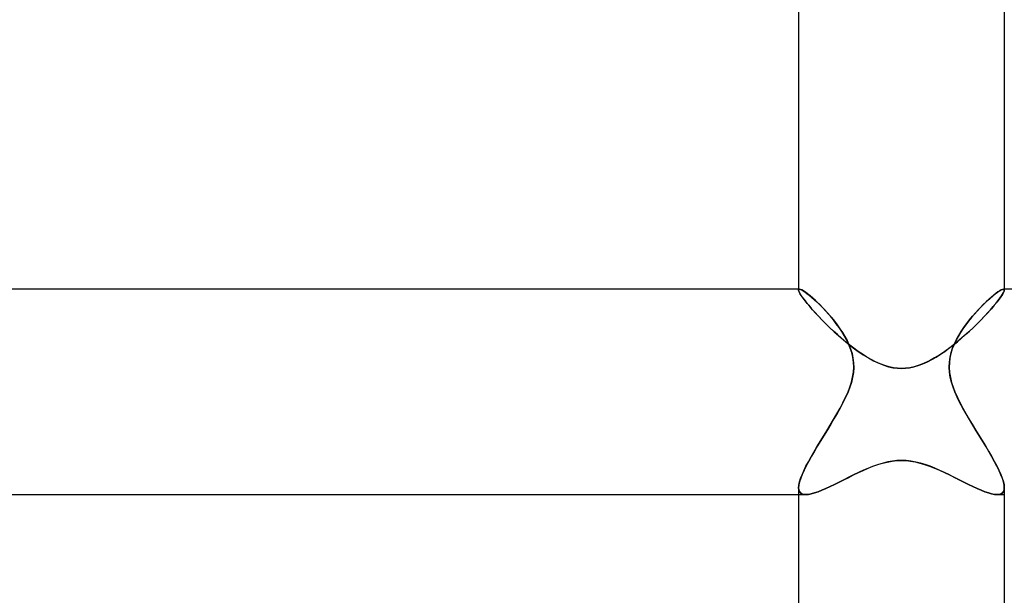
# Model space of a CAD drawing. Header units: millimetres. Extents: x -258 to 258, y -2 to 190.
# Tile 17 of 41: x -17 to 2, y 46 to 57. Entities that reach past the tile are written whole.
import ezdxf

# ---------------------------------------------------------------- set-up
doc = ezdxf.new("R2010")
doc.units = ezdxf.units.MM
doc.layers.add('HIDDEN', color=7, linetype='Continuous')
doc.layers.add('THICK', color=7, linetype='Continuous')

msp = doc.modelspace()

# ---------------------------------------------------------------- linework, layer by layer
at = {"layer": 'HIDDEN'}
for p, q in [((-2, 51.5), (-2, 51.483)), ((-2, 51.488), (-1.998, 51.492)), ((-1.998, 51.492), (-2, 51.488)), ((-2, 51.483), (-2, 51.488)), ((-2, 51.488), (-2, 51.483)), ((-1.996, 51.464), (-2, 51.483)), ((-2, 51.483), (-1.996, 51.462)), ((-1.998, 51.492), (-1.996, 51.496)), ((-1.996, 51.496), (-1.998, 51.492)), ((-1.996, 51.496), (-1.992, 51.498)), ((-1.992, 51.498), (-1.996, 51.496)), ((-1.986, 51.438), (-1.996, 51.464)), ((-1.996, 51.462), (-1.984, 51.433)), ((-1.992, 51.498), (-1.988, 51.5)), ((-1.988, 51.5), (-1.992, 51.498)), ((-1.988, 51.5), (-1.983, 51.5)), ((-1.983, 51.5), (-1.988, 51.5)), ((-1.968, 51.405), (-1.986, 51.438)), ((-1.984, 51.433), (-1.963, 51.396)), ((-1.964, 51.496), (-1.983, 51.5)), ((-1.944, 51.367), (-1.968, 51.405)), ((-1.937, 51.484), (-1.964, 51.496)), ((-1.963, 51.396), (-1.935, 51.353)), ((-1.913, 51.322), (-1.944, 51.367)), ((-1.905, 51.466), (-1.937, 51.484)), ((-1.935, 51.353), (-1.899, 51.303)), ((-1.876, 51.273), (-1.913, 51.322)), ((-1.868, 51.44), (-1.905, 51.466)), ((-1.825, 51.408), (-1.868, 51.44)), ((-1.778, 51.37), (-1.825, 51.408)), ((-1.727, 51.326), (-1.778, 51.37)), ((-1.673, 51.276), (-1.727, 51.326)), ((1.748, 51.345), (1.698, 51.3)), ((1.795, 51.384), (1.748, 51.345)), ((1.838, 51.418), (1.795, 51.384)), ((1.877, 51.447), (1.838, 51.418)), ((1.876, 51.273), (1.913, 51.322)), ((1.911, 51.469), (1.877, 51.447)), ((1.935, 51.353), (1.899, 51.303)), ((1.941, 51.486), (1.911, 51.469)), ((1.913, 51.322), (1.944, 51.367)), ((1.963, 51.396), (1.935, 51.353)), ((1.965, 51.496), (1.941, 51.486)), ((1.944, 51.367), (1.968, 51.405)), ((1.984, 51.433), (1.963, 51.396)), ((1.983, 51.5), (1.965, 51.496)), ((1.968, 51.405), (1.986, 51.438)), ((1.988, 51.5), (1.983, 51.5)), ((1.983, 51.5), (1.988, 51.5)), ((1.996, 51.462), (1.984, 51.433)), ((1.986, 51.438), (1.996, 51.464)), ((1.992, 51.498), (1.988, 51.5)), ((1.988, 51.5), (1.992, 51.498)), ((1.996, 51.496), (1.992, 51.498)), ((1.992, 51.498), (1.996, 51.496)), ((1.998, 51.492), (1.996, 51.496)), ((1.996, 51.496), (1.998, 51.492)), ((1.996, 51.464), (2, 51.483)), ((2, 51.483), (1.996, 51.462)), ((2, 51.488), (1.998, 51.492)), ((1.998, 51.492), (2, 51.488)), ((2, 51.5), (2, 51.483)), ((2, 51.483), (2, 51.488)), ((2, 51.488), (2, 51.483)), ((-1.899, 51.303), (-1.855, 51.247)), ((-1.833, 51.219), (-1.876, 51.273)), ((-1.855, 51.247), (-1.805, 51.186)), ((-1.784, 51.161), (-1.833, 51.219)), ((-1.805, 51.186), (-1.75, 51.12)), ((-1.731, 51.099), (-1.784, 51.161)), ((-1.616, 51.223), (-1.673, 51.276)), ((-1.558, 51.165), (-1.616, 51.223)), ((-1.499, 51.103), (-1.558, 51.165)), ((1.535, 51.14), (1.477, 51.079)), ((1.591, 51.198), (1.535, 51.14)), ((1.646, 51.251), (1.591, 51.198)), ((1.698, 51.3), (1.646, 51.251)), ((1.731, 51.099), (1.784, 51.161)), ((1.805, 51.186), (1.75, 51.12)), ((1.784, 51.161), (1.833, 51.219)), ((1.855, 51.247), (1.805, 51.186)), ((1.833, 51.219), (1.876, 51.273)), ((1.899, 51.303), (1.855, 51.247)), ((-1.75, 51.12), (-1.688, 51.051)), ((-1.672, 51.034), (-1.731, 51.099)), ((-1.688, 51.051), (-1.621, 50.979)), ((-1.61, 50.967), (-1.672, 51.034)), ((-1.621, 50.979), (-1.549, 50.904)), ((-1.543, 50.898), (-1.61, 50.967)), ((-1.44, 51.038), (-1.499, 51.103)), ((-1.381, 50.971), (-1.44, 51.038)), ((-1.324, 50.9), (-1.381, 50.971)), ((1.361, 50.946), (1.304, 50.876)), ((1.419, 51.014), (1.361, 50.946)), ((1.477, 51.079), (1.419, 51.014)), ((1.543, 50.898), (1.61, 50.967)), ((1.621, 50.979), (1.549, 50.904)), ((1.61, 50.967), (1.672, 51.034)), ((1.688, 51.051), (1.621, 50.979)), ((1.672, 51.034), (1.731, 51.099)), ((1.75, 51.12), (1.688, 51.051)), ((-1.549, 50.904), (-1.473, 50.827)), ((-1.473, 50.827), (-1.543, 50.898)), ((-1.399, 50.756), (-1.473, 50.827)), ((-1.473, 50.827), (-1.392, 50.749)), ((-1.324, 50.685), (-1.399, 50.756)), ((-1.392, 50.749), (-1.308, 50.67)), ((-1.267, 50.828), (-1.324, 50.9)), ((-1.213, 50.753), (-1.267, 50.828)), ((-1.161, 50.677), (-1.213, 50.753)), ((1.249, 50.803), (1.196, 50.729)), ((1.304, 50.876), (1.249, 50.803)), ((1.392, 50.749), (1.308, 50.67)), ((1.324, 50.685), (1.399, 50.756)), ((1.473, 50.827), (1.392, 50.749)), ((1.399, 50.756), (1.473, 50.827)), ((1.549, 50.904), (1.473, 50.827)), ((1.473, 50.827), (1.543, 50.898)), ((-1.247, 50.614), (-1.324, 50.685)), ((-1.308, 50.67), (-1.22, 50.591)), ((-1.168, 50.545), (-1.247, 50.614)), ((-1.22, 50.591), (-1.129, 50.512)), ((-1.113, 50.598), (-1.161, 50.677)), ((-1.069, 50.518), (-1.113, 50.598)), ((1.101, 50.577), (1.059, 50.5)), ((1.147, 50.654), (1.101, 50.577)), ((1.22, 50.591), (1.129, 50.512)), ((1.196, 50.729), (1.147, 50.654)), ((1.168, 50.545), (1.247, 50.614)), ((1.308, 50.67), (1.22, 50.591)), ((1.247, 50.614), (1.324, 50.685)), ((-1.087, 50.477), (-1.168, 50.545)), ((-1.129, 50.512), (-1.035, 50.435)), ((-1.006, 50.411), (-1.087, 50.477)), ((-1.029, 50.437), (-1.069, 50.518)), ((-1.035, 50.435), (-0.939, 50.359)), ((-0.995, 50.352), (-1.029, 50.437)), ((-0.924, 50.348), (-1.006, 50.411)), ((0.924, 50.348), (1.006, 50.411)), ((1.035, 50.435), (0.939, 50.359)), ((1.022, 50.42), (0.989, 50.336)), ((1.006, 50.411), (1.087, 50.477)), ((1.059, 50.5), (1.022, 50.42)), ((1.129, 50.512), (1.035, 50.435)), ((1.087, 50.477), (1.168, 50.545)), ((-0.966, 50.264), (-0.995, 50.352)), ((-0.945, 50.173), (-0.966, 50.264)), ((-0.939, 50.359), (-0.842, 50.288)), ((-0.842, 50.288), (-0.924, 50.348)), ((-0.759, 50.232), (-0.842, 50.288)), ((-0.842, 50.288), (-0.743, 50.221)), ((-0.675, 50.179), (-0.759, 50.232)), ((-0.743, 50.221), (-0.643, 50.16)), ((-0.59, 50.129), (-0.675, 50.179)), ((0.59, 50.129), (0.675, 50.179)), ((0.743, 50.221), (0.643, 50.16)), ((0.675, 50.179), (0.759, 50.232)), ((0.842, 50.288), (0.743, 50.221)), ((0.759, 50.232), (0.842, 50.288)), ((0.939, 50.359), (0.842, 50.288)), ((0.842, 50.288), (0.924, 50.348)), ((0.962, 50.249), (0.943, 50.159)), ((0.989, 50.336), (0.962, 50.249)), ((-0.932, 50.078), (-0.945, 50.173)), ((-0.935, 49.884), (-0.929, 49.982)), ((-0.929, 49.982), (-0.932, 50.078)), ((-0.643, 50.16), (-0.543, 50.105)), ((-0.503, 50.084), (-0.59, 50.129)), ((-0.543, 50.105), (-0.443, 50.057)), ((-0.415, 50.045), (-0.503, 50.084)), ((-0.443, 50.057), (-0.344, 50.018)), ((-0.326, 50.012), (-0.415, 50.045)), ((-0.344, 50.018), (-0.25, 49.99)), ((-0.239, 49.987), (-0.326, 50.012)), ((-0.25, 49.99), (-0.162, 49.971)), ((-0.156, 49.97), (-0.239, 49.987)), ((0.156, 49.97), (0.239, 49.987)), ((0.25, 49.99), (0.162, 49.971)), ((0.239, 49.987), (0.326, 50.012)), ((0.344, 50.018), (0.25, 49.99)), ((0.326, 50.012), (0.415, 50.045)), ((0.443, 50.057), (0.344, 50.018)), ((0.415, 50.045), (0.503, 50.084)), ((0.543, 50.105), (0.443, 50.057)), ((0.503, 50.084), (0.59, 50.129)), ((0.643, 50.16), (0.543, 50.105)), ((0.931, 50.067), (0.929, 49.972)), ((0.943, 50.159), (0.931, 50.067)), ((-0.95, 49.786), (-0.935, 49.884)), ((-0.162, 49.971), (-0.079, 49.96)), ((-0.077, 49.96), (-0.156, 49.97)), ((-0.079, 49.96), (0, 49.957)), ((0, 49.957), (-0.077, 49.96)), ((0, 49.957), (0.077, 49.96)), ((0.079, 49.96), (0, 49.957)), ((0.077, 49.96), (0.156, 49.97)), ((0.162, 49.971), (0.079, 49.96)), ((0.929, 49.972), (0.936, 49.876)), ((0.936, 49.876), (0.951, 49.78)), ((-1.004, 49.594), (-0.974, 49.689)), ((-0.974, 49.689), (-0.95, 49.786)), ((0.951, 49.78), (0.975, 49.685)), ((0.975, 49.685), (1.004, 49.592)), ((-1.086, 49.395), (-1.04, 49.5)), ((-1.04, 49.5), (-1.004, 49.594)), ((1.004, 49.592), (1.04, 49.5)), ((1.04, 49.5), (1.087, 49.392)), ((-1.195, 49.18), (-1.138, 49.288)), ((-1.138, 49.288), (-1.086, 49.395)), ((1.087, 49.392), (1.139, 49.285)), ((1.139, 49.285), (1.194, 49.182)), ((-1.32, 48.962), (-1.256, 49.071)), ((-1.256, 49.071), (-1.195, 49.18)), ((1.194, 49.182), (1.252, 49.079)), ((1.252, 49.079), (1.313, 48.974)), ((-1.452, 48.744), (-1.386, 48.852)), ((-1.386, 48.852), (-1.32, 48.962)), ((1.313, 48.974), (1.376, 48.869)), ((1.376, 48.869), (1.44, 48.763)), ((-1.518, 48.637), (-1.452, 48.744)), ((1.44, 48.763), (1.505, 48.658)), ((1.505, 48.658), (1.569, 48.553)), ((-1.644, 48.429), (-1.582, 48.532)), ((-1.582, 48.532), (-1.518, 48.637)), ((1.569, 48.553), (1.633, 48.449)), ((-1.759, 48.233), (-1.703, 48.329)), ((-1.703, 48.329), (-1.644, 48.429)), ((1.633, 48.449), (1.693, 48.347)), ((1.693, 48.347), (1.751, 48.248)), ((-1.857, 48.051), (-1.81, 48.14)), ((-1.81, 48.14), (-1.759, 48.233)), ((-0.555, 48.051), (-0.462, 48.084)), ((-0.45, 48.088), (-0.544, 48.055)), ((-0.462, 48.084), (-0.369, 48.112)), ((-0.358, 48.115), (-0.45, 48.088)), ((-0.369, 48.112), (-0.277, 48.135)), ((-0.267, 48.137), (-0.358, 48.115)), ((-0.277, 48.135), (-0.184, 48.152)), ((-0.177, 48.153), (-0.267, 48.137)), ((-0.184, 48.152), (-0.092, 48.162)), ((-0.089, 48.162), (-0.177, 48.153)), ((-0.092, 48.162), (0, 48.165)), ((0, 48.165), (-0.089, 48.162)), ((0.092, 48.162), (0, 48.165)), ((0, 48.165), (0.089, 48.162)), ((0.089, 48.162), (0.177, 48.153)), ((0.184, 48.152), (0.092, 48.162)), ((0.177, 48.153), (0.267, 48.137)), ((0.277, 48.135), (0.184, 48.152)), ((0.267, 48.137), (0.358, 48.115)), ((0.369, 48.112), (0.277, 48.135)), ((0.358, 48.115), (0.45, 48.088)), ((0.462, 48.084), (0.369, 48.112)), ((0.45, 48.088), (0.544, 48.055)), ((0.555, 48.051), (0.462, 48.084)), ((1.751, 48.248), (1.804, 48.152)), ((1.804, 48.152), (1.852, 48.061)), ((-1.962, 47.814), (-1.934, 47.887)), ((-1.934, 47.887), (-1.898, 47.966)), ((-1.898, 47.966), (-1.857, 48.051)), ((-1.027, 47.836), (-0.933, 47.883)), ((-0.931, 47.884), (-1.026, 47.837)), ((-0.933, 47.883), (-0.838, 47.929)), ((-0.834, 47.931), (-0.931, 47.884)), ((-0.838, 47.929), (-0.743, 47.972)), ((-0.738, 47.975), (-0.834, 47.931)), ((-0.743, 47.972), (-0.649, 48.013)), ((-0.641, 48.017), (-0.738, 47.975)), ((-0.649, 48.013), (-0.555, 48.051)), ((-0.544, 48.055), (-0.641, 48.017)), ((0.544, 48.055), (0.641, 48.017)), ((0.649, 48.013), (0.555, 48.051)), ((0.641, 48.017), (0.738, 47.975)), ((0.743, 47.972), (0.649, 48.013)), ((0.738, 47.975), (0.834, 47.931)), ((0.838, 47.929), (0.743, 47.972)), ((0.834, 47.931), (0.931, 47.884)), ((0.933, 47.883), (0.838, 47.929)), ((0.931, 47.884), (1.026, 47.837)), ((1.027, 47.836), (0.933, 47.883)), ((1.852, 48.061), (1.895, 47.974)), ((1.895, 47.974), (1.931, 47.893)), ((1.931, 47.893), (1.96, 47.818)), ((-2, 47.634), (-1.996, 47.687)), ((-1.996, 47.687), (-1.983, 47.747)), ((-1.983, 47.747), (-1.962, 47.814)), ((-1.303, 47.698), (-1.389, 47.656)), ((-1.387, 47.657), (-1.301, 47.699)), ((-1.213, 47.743), (-1.303, 47.698)), ((-1.301, 47.699), (-1.211, 47.744)), ((-1.121, 47.789), (-1.213, 47.743)), ((-1.211, 47.744), (-1.12, 47.79)), ((-1.026, 47.837), (-1.121, 47.789)), ((-1.12, 47.79), (-1.027, 47.836)), ((1.026, 47.837), (1.121, 47.789)), ((1.12, 47.79), (1.027, 47.836)), ((1.211, 47.744), (1.12, 47.79)), ((1.121, 47.789), (1.213, 47.743)), ((1.301, 47.699), (1.211, 47.744)), ((1.213, 47.743), (1.303, 47.698)), ((1.387, 47.657), (1.301, 47.699)), ((1.303, 47.698), (1.389, 47.656)), ((1.96, 47.818), (1.982, 47.749)), ((1.982, 47.749), (1.995, 47.688)), ((1.995, 47.688), (2, 47.634)), ((-2, 47.634), (-1.996, 47.593)), ((-1.996, 47.593), (-2, 47.634)), ((-2, 47.5), (-1.862, 47.5)), ((-1.996, 47.593), (-1.984, 47.559)), ((-1.984, 47.559), (-1.996, 47.593)), ((-1.984, 47.559), (-1.965, 47.533)), ((-1.965, 47.533), (-1.984, 47.559)), ((-1.965, 47.533), (-1.937, 47.514)), ((-1.937, 47.514), (-1.965, 47.533)), ((-1.937, 47.514), (-1.903, 47.503)), ((-1.903, 47.503), (-1.937, 47.514)), ((-1.903, 47.503), (-1.861, 47.5)), ((-1.861, 47.5), (-1.903, 47.503)), ((-1.861, 47.5), (-1.811, 47.504)), ((-1.811, 47.504), (-1.861, 47.5)), ((-1.811, 47.504), (-1.754, 47.515)), ((-1.754, 47.515), (-1.811, 47.504)), ((-1.754, 47.515), (-1.691, 47.532)), ((-1.692, 47.532), (-1.754, 47.515)), ((-1.623, 47.556), (-1.692, 47.532)), ((-1.691, 47.532), (-1.622, 47.556)), ((-1.55, 47.585), (-1.623, 47.556)), ((-1.622, 47.556), (-1.548, 47.585)), ((-1.472, 47.619), (-1.55, 47.585)), ((-1.548, 47.585), (-1.47, 47.619)), ((-1.389, 47.656), (-1.472, 47.619)), ((-1.47, 47.619), (-1.387, 47.657)), ((1.47, 47.619), (1.387, 47.657)), ((1.389, 47.656), (1.472, 47.619)), ((1.548, 47.585), (1.47, 47.619)), ((1.472, 47.619), (1.55, 47.585)), ((1.622, 47.556), (1.548, 47.585)), ((1.55, 47.585), (1.623, 47.556)), ((1.691, 47.532), (1.622, 47.556)), ((1.623, 47.556), (1.692, 47.532)), ((1.754, 47.515), (1.691, 47.532)), ((1.692, 47.532), (1.754, 47.515)), ((1.811, 47.504), (1.754, 47.515)), ((1.754, 47.515), (1.811, 47.504)), ((1.861, 47.5), (1.811, 47.504)), ((1.811, 47.504), (1.861, 47.5)), ((1.903, 47.503), (1.861, 47.5)), ((1.861, 47.5), (1.903, 47.503)), ((1.862, 47.5), (2, 47.5)), ((1.937, 47.514), (1.903, 47.503)), ((1.903, 47.503), (1.937, 47.514)), ((1.965, 47.533), (1.937, 47.514)), ((1.937, 47.514), (1.965, 47.533)), ((1.984, 47.559), (1.965, 47.533)), ((1.965, 47.533), (1.984, 47.559)), ((1.996, 47.593), (1.984, 47.559)), ((1.984, 47.559), (1.996, 47.593)), ((2, 47.634), (1.996, 47.593)), ((1.996, 47.593), (2, 47.634))]:
    msp.add_line(p, q, dxfattribs=at)
at = {"layer": 'THICK'}
for p, q in [((-2, 57.117), (-2, 51.5)), ((2, 57.117), (2, 51.5)), ((-1.983, 51.5), (-200.115, 51.5)), ((-1.983, 51.5), (-1.965, 51.496)), ((-1.965, 51.496), (-1.941, 51.486)), ((-1.941, 51.486), (-1.911, 51.469)), ((-1.911, 51.469), (-1.877, 51.447)), ((-1.877, 51.447), (-1.838, 51.418)), ((-1.838, 51.418), (-1.795, 51.384)), ((-1.795, 51.384), (-1.748, 51.345)), ((-1.748, 51.345), (-1.698, 51.3)), ((1.673, 51.276), (1.727, 51.326)), ((1.727, 51.326), (1.778, 51.37)), ((1.778, 51.37), (1.825, 51.408)), ((1.825, 51.408), (1.868, 51.44)), ((1.868, 51.44), (1.905, 51.466)), ((1.905, 51.466), (1.937, 51.484)), ((1.937, 51.484), (1.964, 51.496)), ((1.964, 51.496), (1.983, 51.5)), ((200.115, 51.5), (1.983, 51.5)), ((-1.698, 51.3), (-1.646, 51.251)), ((-1.646, 51.251), (-1.591, 51.198)), ((-1.591, 51.198), (-1.535, 51.14)), ((-1.535, 51.14), (-1.477, 51.079)), ((1.499, 51.103), (1.558, 51.165)), ((1.558, 51.165), (1.616, 51.223)), ((1.616, 51.223), (1.673, 51.276)), ((-1.477, 51.079), (-1.419, 51.014)), ((-1.419, 51.014), (-1.361, 50.946)), ((-1.361, 50.946), (-1.304, 50.876)), ((1.324, 50.9), (1.381, 50.971)), ((1.381, 50.971), (1.44, 51.038)), ((1.44, 51.038), (1.499, 51.103)), ((-1.304, 50.876), (-1.249, 50.803)), ((-1.249, 50.803), (-1.196, 50.729)), ((1.161, 50.677), (1.213, 50.753)), ((1.213, 50.753), (1.267, 50.828)), ((1.267, 50.828), (1.324, 50.9)), ((-1.196, 50.729), (-1.147, 50.654)), ((-1.147, 50.654), (-1.101, 50.577)), ((-1.101, 50.577), (-1.059, 50.5)), ((1.069, 50.518), (1.113, 50.598)), ((1.113, 50.598), (1.161, 50.677)), ((-1.059, 50.5), (-1.022, 50.42)), ((-1.022, 50.42), (-0.989, 50.336)), ((0.995, 50.352), (1.029, 50.437)), ((1.029, 50.437), (1.069, 50.518)), ((-0.989, 50.336), (-0.962, 50.249)), ((-0.962, 50.249), (-0.943, 50.159)), ((0.945, 50.173), (0.966, 50.264)), ((0.966, 50.264), (0.995, 50.352)), ((-0.943, 50.159), (-0.931, 50.067)), ((-0.931, 50.067), (-0.929, 49.972)), ((0.929, 49.982), (0.932, 50.078)), ((0.935, 49.884), (0.929, 49.982)), ((0.932, 50.078), (0.945, 50.173)), ((-0.936, 49.876), (-0.951, 49.78)), ((-0.929, 49.972), (-0.936, 49.876)), ((0.95, 49.786), (0.935, 49.884)), ((-0.975, 49.685), (-1.004, 49.592)), ((-0.951, 49.78), (-0.975, 49.685)), ((0.974, 49.689), (0.95, 49.786)), ((1.004, 49.594), (0.974, 49.689)), ((-1.04, 49.5), (-1.087, 49.392)), ((-1.004, 49.592), (-1.04, 49.5)), ((1.04, 49.5), (1.004, 49.594)), ((1.086, 49.395), (1.04, 49.5)), ((-1.139, 49.285), (-1.194, 49.182)), ((-1.087, 49.392), (-1.139, 49.285)), ((1.138, 49.288), (1.086, 49.395)), ((1.195, 49.18), (1.138, 49.288)), ((-1.252, 49.079), (-1.313, 48.974)), ((-1.194, 49.182), (-1.252, 49.079)), ((1.256, 49.071), (1.195, 49.18)), ((1.32, 48.962), (1.256, 49.071)), ((-1.376, 48.869), (-1.44, 48.763)), ((-1.313, 48.974), (-1.376, 48.869)), ((1.386, 48.852), (1.32, 48.962)), ((1.452, 48.744), (1.386, 48.852)), ((-1.505, 48.658), (-1.569, 48.553)), ((-1.44, 48.763), (-1.505, 48.658)), ((1.518, 48.637), (1.452, 48.744)), ((-1.569, 48.553), (-1.633, 48.449)), ((1.582, 48.532), (1.518, 48.637)), ((1.644, 48.429), (1.582, 48.532)), ((-1.693, 48.347), (-1.751, 48.248)), ((-1.633, 48.449), (-1.693, 48.347)), ((1.703, 48.329), (1.644, 48.429)), ((1.759, 48.233), (1.703, 48.329)), ((-1.804, 48.152), (-1.852, 48.061)), ((-1.751, 48.248), (-1.804, 48.152)), ((1.81, 48.14), (1.759, 48.233)), ((1.857, 48.051), (1.81, 48.14)), ((-1.931, 47.893), (-1.96, 47.818)), ((-1.895, 47.974), (-1.931, 47.893)), ((-1.852, 48.061), (-1.895, 47.974)), ((1.898, 47.966), (1.857, 48.051)), ((1.934, 47.887), (1.898, 47.966)), ((1.962, 47.814), (1.934, 47.887)), ((-1.995, 47.688), (-2, 47.634)), ((-1.982, 47.749), (-1.995, 47.688)), ((-1.96, 47.818), (-1.982, 47.749)), ((1.983, 47.747), (1.962, 47.814)), ((1.996, 47.687), (1.983, 47.747)), ((2, 47.634), (1.996, 47.687)), ((-200.116, 47.5), (-2, 47.5)), ((-2, 47.634), (-2, 42)), ((2, 47.634), (2, 42))]:
    msp.add_line(p, q, dxfattribs=at)

doc.saveas('drawing.dxf')
